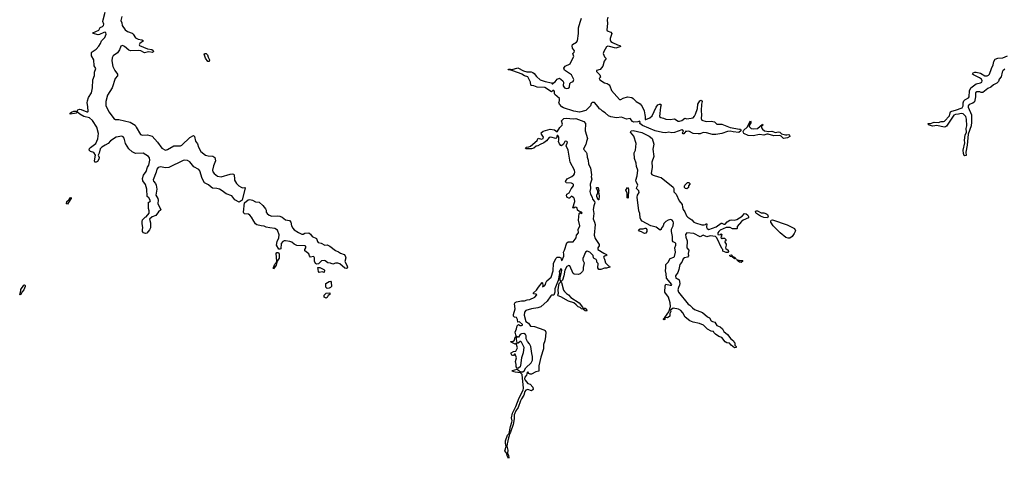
# Model space of a CAD drawing. Extents: x 2737564 to 2859580, y 876530 to 1012372.
# Tile 58 of 110: x 2810838 to 2824606, y 927971 to 934109. Entities that reach past the tile are written whole.
import ezdxf

# ---------------------------------------------------------------- set-up
doc = ezdxf.new("R2010")
doc.units = 0

msp = doc.modelspace()

# ---------------------------------------------------------------- linework, layer by layer
at = {"layer": '0CON05XD'}
for points in [[(2812597, 931117), (2812568, 931128), (2812556, 931145), (2812554, 931175), (2812560, 931195), (2812548, 931255), (2812550, 931285), (2812555, 931310), (2812590, 931345), (2812608, 931352), (2812647, 931403), (2812648, 931435), (2812638, 931465), (2812640, 931555), (2812658, 931562), (2812668, 931575), (2812642, 931615), (2812622, 931635), (2812617, 931737), (2812595, 931802), (2812560, 931855), (2812556, 931885), (2812568, 931935), (2812605, 931986), (2812624, 932045), (2812642, 932075), (2812659, 932145), (2812653, 932175), (2812638, 932195), (2812565, 932243), (2812455, 932238), (2812409, 932259), (2812362, 932302), (2812318, 932375), (2812300, 932450), (2812285, 932470), (2812265, 932481), (2812185, 932464), (2812108, 932415), (2812075, 932378), (2812035, 932352), (2811985, 932326), (2811965, 932302), (2811948, 932242), (2811933, 932215), (2811948, 932178), (2811943, 932155), (2811924, 932126), (2811905, 932114), (2811887, 932117), (2811884, 932134), (2811897, 932215), (2811875, 932248), (2811827, 932265), (2811810, 932285), (2811816, 932304), (2811830, 932320), (2811903, 932377), (2811930, 932440), (2811939, 932515), (2811918, 932605), (2811856, 932696), (2811814, 932734), (2811735, 932752), (2811678, 932785), (2811652, 932812), (2811638, 932812), (2811628, 932802), (2811605, 932794), (2811542, 932785), (2811545, 932800), (2811560, 932815), (2811595, 932827), (2811645, 932830), (2811652, 932845), (2811675, 932856), (2811695, 932854), (2811775, 932818), (2811791, 932819), (2811796, 932825), (2811792, 932895), (2811779, 932945), (2811784, 932975), (2811798, 933022), (2811842, 933085), (2811854, 933155), (2811862, 933265), (2811885, 933327), (2811885, 933375), (2811903, 933425), (2811878, 933465), (2811875, 933545), (2811841, 933605), (2811842, 933648), (2811849, 933661), (2811905, 933698), (2811945, 933739), (2811969, 933775), (2811981, 933815), (2812030, 933860), (2812047, 933905), (2812044, 933924), (2812035, 933934), (2812015, 933931), (2811955, 933901), (2811935, 933898), (2811863, 933913), (2811860, 933925), (2811945, 933963), (2811965, 933999), (2811997, 934013), (2812009, 934025), (2812015, 934045), (2812001, 934085), (2812003, 934105), (2812033, 934215)], [(2812266, 934155), (2812252, 934095), (2812264, 934065), (2812269, 934025), (2812313, 933965), (2812345, 933944), (2812410, 933920), (2812425, 933908), (2812458, 933855), (2812495, 933837), (2812545, 933827), (2812570, 933815), (2812518, 933775), (2812508, 933755), (2812515, 933748), (2812625, 933700), (2812685, 933690), (2812705, 933678), (2812708, 933665), (2812695, 933650), (2812645, 933657), (2812622, 933652), (2812585, 933647), (2812532, 933672), (2812499, 933679), (2812385, 933674), (2812365, 933684), (2812302, 933735), (2812275, 933747), (2812254, 933736), (2812231, 933685), (2812205, 933647), (2812146, 933605), (2812130, 933575), (2812128, 933535), (2812140, 933455), (2812166, 933396), (2812207, 933345), (2812207, 933325), (2812174, 933286), (2812129, 933155), (2812065, 933052), (2812042, 932965), (2812044, 932905), (2812090, 932815), (2812155, 932724), (2812175, 932714), (2812224, 932714), (2812382, 932675), (2812452, 932632), (2812466, 932607), (2812525, 932504), (2812555, 932494), (2812626, 932496), (2812688, 932478), (2812765, 932394), (2812825, 932311), (2812875, 932284), (2812905, 932291), (2812995, 932342), (2813087, 932343), (2813106, 932354), (2813215, 932460), (2813267, 932487), (2813282, 932472), (2813295, 932410), (2813325, 932370), (2813336, 932325), (2813371, 932265), (2813435, 932214), (2813475, 932204), (2813539, 932199), (2813568, 932178), (2813576, 932135), (2813549, 932065), (2813536, 932005), (2813540, 931980), (2813557, 931957), (2813605, 931918), (2813655, 931908), (2813780, 931945), (2813815, 931950), (2813830, 931945), (2813842, 931895), (2813842, 931865), (2813867, 931817), (2813900, 931785), (2813933, 931763), (2813955, 931758), (2813985, 931762), (2813992, 931755), (2813949, 931581), (2813905, 931557), (2813848, 931588), (2813804, 931644), (2813725, 931670), (2813670, 931715), (2813630, 931735), (2813595, 931747), (2813533, 931753), (2813514, 931764), (2813478, 931798), (2813420, 931825), (2813390, 931885), (2813356, 931996), (2813342, 932012), (2813275, 932048), (2813215, 932120), (2813185, 932139), (2813145, 932144), (2813122, 932138), (2812925, 932040), (2812878, 932038), (2812805, 932049), (2812775, 932039), (2812755, 932017), (2812745, 931975), (2812702, 931868), (2812708, 931848), (2812736, 931816), (2812745, 931795), (2812754, 931735), (2812741, 931651), (2812770, 931605), (2812776, 931585), (2812771, 931535), (2812813, 931447), (2812779, 931421), (2812739, 931371), (2812692, 931348), (2812653, 931317), (2812667, 931265), (2812667, 931195), (2812655, 931170), (2812615, 931121), (2812597, 931117)], [(2819061, 934145), (2819054, 934105), (2819058, 934055), (2819050, 933965), (2819055, 933954), (2819103, 933935), (2819119, 933915), (2819096, 933845), (2819095, 933825), (2819104, 933805), (2819125, 933789), (2819195, 933758), (2819235, 933747), (2819238, 933735), (2819232, 933728), (2819175, 933710), (2819085, 933733), (2819064, 933736), (2819045, 933729), (2819006, 933665), (2818999, 933635), (2819015, 933588), (2819038, 933565), (2819012, 933528), (2818991, 933459), (2818955, 933412), (2818905, 933397), (2818905, 933382), (2818950, 933335), (2818960, 933305), (2818942, 933285), (2818951, 933265), (2819017, 933225), (2819055, 933214), (2819079, 933199), (2819091, 933181), (2819115, 933116), (2819224, 932994), (2819245, 932991), (2819275, 933010), (2819335, 933030), (2819399, 933019), (2819418, 933008), (2819456, 932965), (2819512, 932932), (2819542, 932892), (2819571, 932831), (2819578, 932775), (2819586, 932755), (2819585, 932713), (2819595, 932711), (2819650, 932735), (2819684, 932765), (2819736, 932884), (2819762, 932915), (2819785, 932927), (2819800, 932925), (2819807, 932915), (2819797, 932885), (2819785, 932753), (2819805, 932739), (2819842, 932732), (2819875, 932716), (2819936, 932714), (2819995, 932723), (2820045, 932690), (2820065, 932689), (2820095, 932697), (2820138, 932732), (2820165, 932722), (2820253, 932737), (2820275, 932759), (2820290, 932785), (2820314, 932865), (2820322, 932925), (2820349, 932971), (2820365, 932982), (2820382, 932965), (2820371, 932925), (2820366, 932835), (2820372, 932778), (2820367, 932725), (2820378, 932705), (2820435, 932686), (2820505, 932690), (2820555, 932681), (2820588, 932648), (2820655, 932649), (2820775, 932599), (2820905, 932579), (2820916, 932575), (2820921, 932565), (2820920, 932555), (2820895, 932532), (2820815, 932538), (2820775, 932548), (2820735, 932546), (2820655, 932517), (2820570, 932500), (2820525, 932502), (2820444, 932526), (2820395, 932530), (2820355, 932512), (2820325, 932510), (2820255, 932518), (2820195, 932548), (2820165, 932542), (2820155, 932548), (2820125, 932510), (2820115, 932510), (2820108, 932525), (2820118, 932555), (2820095, 932568), (2819995, 932529), (2819955, 932526), (2819915, 932534), (2819874, 932526), (2819825, 932529), (2819725, 932554), (2819546, 932626), (2819509, 932655), (2819512, 932675), (2819507, 932687), (2819481, 932679), (2819425, 932677), (2819405, 932684), (2819375, 932725), (2819325, 932717), (2819255, 932745), (2819185, 932735), (2819105, 932747), (2819071, 932765), (2819026, 932806), (2818987, 932827), (2818965, 932851), (2818945, 932861), (2818928, 932888), (2818875, 932948), (2818845, 932948), (2818830, 932935), (2818818, 932905), (2818755, 932839), (2818665, 932815), (2818585, 932828), (2818440, 932875), (2818419, 932889), (2818385, 932928), (2818379, 932955), (2818388, 932975), (2818387, 933005), (2818323, 933063), (2818316, 933076), (2818317, 933105), (2818305, 933117), (2818295, 933118), (2818275, 933098), (2818180, 933160), (2818075, 933163), (2818025, 933182), (2817995, 933186), (2817984, 933194), (2817981, 933235), (2817941, 933311), (2817895, 933322), (2817858, 933348), (2817825, 933360), (2817705, 933400), (2817670, 933405), (2817674, 933416), (2817695, 933417), (2817705, 933410), (2817725, 933412), (2817805, 933437), (2817881, 933391), (2817931, 933379), (2817989, 933379), (2818011, 933371), (2818034, 933354), (2818065, 933312), (2818115, 933268), (2818185, 933243), (2818276, 933226), (2818285, 933210), (2818295, 933210), (2818304, 933226), (2818325, 933240), (2818354, 933276), (2818385, 933288), (2818432, 933255), (2818442, 933235), (2818438, 933185), (2818454, 933155), (2818485, 933147), (2818505, 933152), (2818524, 933165), (2818531, 933215), (2818545, 933230), (2818577, 933245), (2818585, 933270), (2818556, 933335), (2818454, 933404), (2818448, 933432), (2818464, 933456), (2818535, 933491), (2818552, 933535), (2818587, 933595), (2818572, 933635), (2818593, 933655), (2818594, 933674), (2818568, 933708), (2818562, 933745), (2818569, 933761), (2818624, 933795), (2818636, 933815), (2818652, 933915), (2818651, 933995), (2818675, 934075), (2818692, 934128)], [(2813485, 933522), (2813468, 933525), (2813435, 933568), (2813419, 933625), (2813423, 933637), (2813445, 933634), (2813466, 933615), (2813472, 933582), (2813491, 933545), (2813485, 933522)], [(2824615, 933418), (2824585, 933395), (2824575, 933375), (2824562, 933308), (2824536, 933275), (2824525, 933245), (2824501, 933219), (2824455, 933197), (2824417, 933163), (2824375, 933148), (2824305, 933088), (2824285, 933088), (2824265, 933099), (2824245, 933101), (2824223, 933097), (2824204, 933086), (2824203, 933027), (2824189, 932961), (2824168, 932942), (2824115, 932922), (2824099, 932905), (2824100, 932885), (2824148, 932778), (2824148, 932675), (2824141, 932625), (2824102, 932508), (2824086, 932354), (2824069, 932255), (2824072, 932208), (2824055, 932203), (2824045, 932210), (2824036, 932235), (2824031, 932285), (2824052, 932385), (2824051, 932425), (2824061, 932495), (2824076, 932534), (2824074, 932585), (2824082, 932625), (2824076, 932716), (2824066, 932755), (2824030, 932790), (2824004, 932796), (2823965, 932785), (2823925, 932783), (2823899, 932771), (2823799, 932621), (2823785, 932609), (2823765, 932607), (2823665, 932626), (2823605, 932618), (2823555, 932632), (2823540, 932645), (2823543, 932657), (2823575, 932658), (2823625, 932676), (2823685, 932672), (2823725, 932686), (2823755, 932684), (2823770, 932690), (2823839, 932765), (2823847, 932803), (2823855, 932818), (2823871, 932829), (2823925, 932842), (2824015, 932876), (2824030, 932905), (2824029, 932945), (2824038, 932972), (2824053, 932987), (2824105, 933015), (2824115, 933028), (2824120, 933115), (2824138, 933155), (2824215, 933212), (2824275, 933225), (2824291, 933235), (2824295, 933255), (2824286, 933276), (2824259, 933295), (2824174, 933335), (2824163, 933345), (2824171, 933365), (2824195, 933376), (2824215, 933376), (2824275, 933359), (2824335, 933324), (2824365, 933323), (2824385, 933332), (2824400, 933345), (2824425, 933425), (2824452, 933475), (2824461, 933525), (2824478, 933555), (2824515, 933572), (2824585, 933573), (2824649, 933601)], [(2817675, 927971), (2817654, 928004), (2817651, 928041), (2817624, 928075), (2817642, 928135), (2817631, 928185), (2817632, 928215), (2817660, 928295), (2817682, 928318), (2817699, 928415), (2817721, 928475), (2817723, 928495), (2817713, 928537), (2817731, 928605), (2817775, 928695), (2817822, 928818), (2817877, 928923), (2817882, 928955), (2817864, 929145), (2817839, 929169), (2817766, 929176), (2817730, 929185), (2817722, 929195), (2817728, 929202), (2817795, 929220), (2817843, 929183), (2817875, 929180), (2817894, 929195), (2817915, 929235), (2817991, 929309), (2818007, 929345), (2818009, 929395), (2817998, 929438), (2817986, 929535), (2817965, 929575), (2817938, 929605), (2817918, 929645), (2817922, 929685), (2817910, 929705), (2817886, 929716), (2817856, 929714), (2817838, 929702), (2817815, 929668), (2817798, 929668), (2817782, 929682), (2817768, 929735), (2817787, 929783), (2817794, 929826), (2817815, 929842), (2817835, 929831), (2817855, 929830), (2817868, 929835), (2817869, 929845), (2817825, 929880), (2817804, 929874), (2817800, 929915), (2817785, 929942), (2817755, 929947), (2817741, 929961), (2817742, 929985), (2817766, 930064), (2817757, 930135), (2817765, 930152), (2817785, 930160), (2817857, 930177), (2817895, 930173), (2817935, 930190), (2817970, 930195), (2818040, 930225), (2818067, 930257), (2818055, 930270), (2818022, 930272), (2818022, 930285), (2818066, 930324), (2818091, 930365), (2818145, 930430), (2818150, 930425), (2818152, 930388), (2818150, 930370), (2818176, 930384), (2818192, 930405), (2818193, 930427), (2818207, 930453), (2818270, 930505), (2818298, 930595), (2818300, 930695), (2818333, 930767), (2818355, 930786), (2818386, 930786), (2818406, 930776), (2818415, 930740), (2818425, 930743), (2818445, 930800), (2818447, 930827), (2818440, 930855), (2818455, 930882), (2818488, 930985), (2818508, 931002), (2818565, 930998), (2818575, 931002), (2818621, 931055), (2818626, 931095), (2818652, 931125), (2818648, 931175), (2818672, 931225), (2818651, 931305), (2818660, 931395), (2818675, 931410), (2818695, 931398), (2818702, 931405), (2818695, 931416), (2818655, 931428), (2818640, 931445), (2818632, 931475), (2818625, 931482), (2818603, 931487), (2818585, 931472), (2818572, 931475), (2818602, 931565), (2818597, 931595), (2818585, 931616), (2818553, 931637), (2818525, 931610), (2818515, 931610), (2818495, 931620), (2818488, 931635), (2818483, 931645), (2818488, 931665), (2818523, 931687), (2818547, 931743), (2818581, 931785), (2818583, 931803), (2818574, 931814), (2818555, 931820), (2818478, 931828), (2818468, 931845), (2818495, 931883), (2818558, 931915), (2818585, 931936), (2818595, 931950), (2818600, 931975), (2818594, 932005), (2818537, 932115), (2818509, 932285), (2818481, 932345), (2818496, 932395), (2818490, 932405), (2818475, 932410), (2818462, 932405), (2818442, 932365), (2818415, 932342), (2818405, 932348), (2818385, 932370), (2818370, 932405), (2818376, 932425), (2818376, 932465), (2818365, 932490), (2818355, 932490), (2818344, 932456), (2818335, 932447), (2818266, 932464), (2818240, 932460), (2818206, 932414), (2818167, 932385), (2818115, 932364), (2818085, 932343), (2818062, 932338), (2818025, 932310), (2817995, 932300), (2817915, 932300), (2817912, 932312), (2817923, 932325), (2817959, 932331), (2817979, 932341), (2818075, 932418), (2818088, 932452), (2818135, 932436), (2818156, 932445), (2818162, 932465), (2818133, 932505), (2818132, 932525), (2818159, 932551), (2818255, 932577), (2818315, 932566), (2818355, 932540), (2818390, 932600), (2818425, 932632), (2818428, 932648), (2818414, 932695), (2818446, 932725), (2818485, 932732), (2818575, 932720), (2818615, 932727), (2818725, 932685), (2818751, 932655), (2818747, 932555), (2818779, 932445), (2818763, 932405), (2818755, 932360), (2818725, 932310), (2818723, 932295), (2818761, 932255), (2818768, 932238), (2818774, 932185), (2818788, 932145), (2818792, 932085), (2818820, 932035), (2818832, 931938), (2818828, 931908), (2818837, 931875), (2818814, 931806), (2818819, 931745), (2818811, 931705), (2818821, 931665), (2818843, 931625), (2818847, 931595), (2818874, 931564), (2818880, 931545), (2818864, 931506), (2818856, 931455), (2818864, 931395), (2818856, 931324), (2818877, 931277), (2818883, 931243), (2818872, 931095), (2818886, 931045), (2818943, 930965), (2818940, 930945), (2818923, 930915), (2818923, 930895), (2819005, 930840), (2819042, 930825), (2819047, 930815), (2819036, 930804), (2819012, 930798), (2819000, 930785), (2819017, 930757), (2819028, 930705), (2819075, 930660), (2819085, 930660), (2819090, 930645), (2819045, 930632), (2819015, 930632), (2818965, 930612), (2818934, 930614), (2818923, 930635), (2818928, 930695), (2818910, 930715), (2818910, 930735), (2818900, 930755), (2818872, 930765), (2818863, 930775), (2818855, 930808), (2818808, 930855), (2818775, 930870), (2818750, 930855), (2818713, 930765), (2818712, 930745), (2818729, 930705), (2818726, 930684), (2818715, 930640), (2818716, 930605), (2818708, 930585), (2818675, 930552), (2818645, 930542), (2818590, 930550), (2818577, 930557), (2818530, 930665), (2818515, 930668), (2818488, 930655), (2818460, 930605), (2818448, 930525), (2818426, 930464), (2818412, 930448), (2818405, 930448), (2818394, 930465), (2818394, 930506), (2818411, 930555), (2818420, 930605), (2818415, 930618), (2818405, 930622), (2818380, 930585), (2818384, 930555), (2818369, 930461), (2818321, 930345), (2818323, 930295), (2818307, 930253), (2818275, 930253), (2818265, 930247), (2818212, 930168), (2818125, 930092), (2818085, 930076), (2817995, 930065), (2817915, 930039), (2817898, 930015), (2817893, 929975), (2817915, 929886), (2817954, 929864), (2817980, 929820), (2818035, 929817), (2818165, 929770), (2818185, 929758), (2818194, 929735), (2818192, 929675), (2818182, 929615), (2818162, 929565), (2818162, 929505), (2818124, 929385), (2818096, 929265), (2818097, 929193), (2818055, 929180), (2817995, 929150), (2817978, 929148), (2817956, 929156), (2817945, 929180), (2817935, 929172), (2817923, 929137), (2817901, 929105), (2817899, 929085), (2817905, 929065), (2817945, 929020), (2817975, 929007), (2818011, 928965), (2818016, 928935), (2817995, 928914), (2817942, 928932), (2817914, 928925), (2817903, 928907), (2817886, 928854), (2817854, 928805), (2817842, 928775), (2817809, 928681), (2817774, 928636), (2817752, 928578), (2817753, 928525), (2817736, 928446), (2817702, 928335), (2817686, 928314), (2817684, 928285), (2817671, 928259), (2817652, 928175), (2817649, 928139), (2817665, 928085), (2817661, 928045), (2817675, 928012), (2817679, 927985), (2817675, 927971)], [(2821517, 932447), (2821485, 932479), (2821465, 932489), (2821384, 932484), (2821305, 932506), (2821285, 932507), (2821245, 932492), (2821185, 932503), (2821093, 932483), (2821025, 932490), (2820966, 932515), (2820957, 932527), (2820954, 932545), (2820966, 932564), (2821011, 932605), (2821055, 932692), (2821063, 932683), (2821061, 932665), (2821041, 932639), (2821037, 932615), (2821066, 932586), (2821105, 932582), (2821155, 932588), (2821225, 932648), (2821230, 932635), (2821213, 932617), (2821210, 932595), (2821225, 932575), (2821255, 932552), (2821315, 932544), (2821355, 932549), (2821405, 932529), (2821445, 932540), (2821465, 932534), (2821492, 932512), (2821545, 932498), (2821565, 932496), (2821595, 932503), (2821603, 932495), (2821607, 932473), (2821575, 932454), (2821517, 932447)], [(2820835, 929518), (2820785, 929553), (2820762, 929582), (2820725, 929589), (2820705, 929600), (2820655, 929663), (2820616, 929676), (2820568, 929708), (2820542, 929732), (2820538, 929748), (2820505, 929750), (2820455, 929780), (2820400, 929835), (2820345, 929858), (2820255, 929878), (2820210, 929895), (2820145, 929948), (2820112, 930005), (2820085, 930038), (2820048, 930058), (2819975, 930072), (2819940, 930045), (2819942, 930025), (2819931, 929999), (2819928, 929962), (2819895, 929938), (2819860, 929940), (2819858, 929915), (2819845, 929910), (2819840, 929915), (2819840, 929925), (2819860, 929940), (2819917, 930023), (2819937, 930095), (2819936, 930145), (2819909, 930225), (2819861, 930295), (2819864, 930386), (2819874, 930406), (2819935, 930392), (2819954, 930396), (2819959, 930405), (2819884, 930494), (2819879, 930551), (2819868, 930595), (2819874, 930635), (2819871, 930685), (2819905, 930716), (2819933, 930767), (2819984, 930785), (2819994, 930795), (2820007, 930855), (2819997, 930915), (2820011, 930955), (2820012, 930975), (2820005, 930986), (2819975, 930999), (2819965, 931012), (2819964, 931075), (2819950, 931145), (2819953, 931177), (2819977, 931225), (2819981, 931265), (2819976, 931285), (2819963, 931305), (2819945, 931313), (2819905, 931303), (2819875, 931286), (2819844, 931256), (2819834, 931226), (2819808, 931185), (2819807, 931173), (2819795, 931162), (2819738, 931205), (2819665, 931224), (2819541, 931291), (2819522, 931312), (2819513, 931335), (2819508, 931395), (2819494, 931435), (2819474, 931624), (2819476, 931655), (2819498, 931692), (2819497, 931715), (2819464, 931745), (2819466, 931764), (2819483, 931795), (2819456, 931845), (2819454, 931865), (2819473, 931925), (2819480, 932005), (2819464, 932054), (2819460, 932100), (2819434, 932165), (2819432, 932245), (2819448, 932285), (2819460, 932375), (2819427, 932477), (2819378, 932535), (2819388, 932552), (2819415, 932558), (2819539, 932529), (2819641, 932481), (2819681, 932445), (2819703, 932365), (2819690, 932295), (2819704, 932195), (2819675, 932115), (2819682, 932045), (2819670, 931955), (2819675, 931944), (2819695, 931931), (2819772, 931912), (2819810, 931900), (2819977, 931765), (2819984, 931745), (2819985, 931698), (2820018, 931668), (2820059, 931575), (2820100, 931525), (2820104, 931485), (2820114, 931455), (2820141, 931421), (2820164, 931365), (2820182, 931345), (2820236, 931306), (2820265, 931275), (2820287, 931265), (2820375, 931240), (2820411, 931239), (2820427, 931243), (2820435, 931252), (2820445, 931250), (2820442, 931205), (2820452, 931185), (2820475, 931172), (2820575, 931211), (2820645, 931260), (2820655, 931263), (2820685, 931248), (2820702, 931248), (2820731, 931279), (2820768, 931302), (2820795, 931308), (2820835, 931302), (2820865, 931311), (2820939, 931361), (2820975, 931396), (2820995, 931394), (2821019, 931375), (2821029, 931355), (2821028, 931335), (2820955, 931304), (2820930, 931285), (2820870, 931215), (2820870, 931185), (2820865, 931180), (2820805, 931180), (2820775, 931200), (2820715, 931200), (2820635, 931163), (2820613, 931145), (2820602, 931125), (2820602, 931102), (2820635, 931100), (2820645, 931110), (2820660, 931105), (2820650, 931095), (2820650, 931075), (2820642, 931065), (2820645, 931050), (2820655, 931040), (2820665, 931050), (2820695, 931050), (2820710, 931035), (2820710, 931015), (2820700, 931005), (2820700, 930995), (2820717, 930967), (2820718, 930955), (2820707, 930915), (2820712, 930905), (2820744, 930884), (2820749, 930865), (2820741, 930849), (2820715, 930851), (2820672, 930872), (2820668, 930895), (2820656, 930906), (2820587, 931057), (2820567, 931077), (2820495, 931086), (2820445, 931072), (2820395, 931092), (2820355, 931069), (2820265, 931119), (2820165, 931128), (2820150, 931105), (2820152, 931065), (2820172, 931015), (2820167, 930917), (2820195, 930886), (2820197, 930877), (2820187, 930835), (2820189, 930805), (2820175, 930788), (2820135, 930778), (2820115, 930764), (2820095, 930715), (2820070, 930685), (2820057, 930613), (2820039, 930571), (2820010, 930525), (2820014, 930494), (2820043, 930483), (2820058, 930468), (2820068, 930418), (2820066, 930395), (2820050, 930360), (2820043, 930327), (2820049, 930295), (2820187, 930127), (2820210, 930115), (2820245, 930077), (2820275, 930053), (2820385, 930012), (2820455, 929950), (2820482, 929935), (2820508, 929895), (2820524, 929884), (2820557, 929875), (2820585, 929830), (2820635, 929813), (2820665, 929782), (2820686, 929746), (2820735, 929702), (2820784, 929644), (2820820, 929615), (2820822, 929602), (2820840, 929585), (2820840, 929555), (2820857, 929537), (2820855, 929520), (2820835, 929518)], [(2818935, 931590), (2818925, 931590), (2818910, 931635), (2818907, 931655), (2818920, 931685), (2818920, 931715), (2818902, 931745), (2818905, 931760), (2818925, 931760), (2818937, 931715), (2818930, 931695), (2818940, 931645), (2818935, 931590)], [(2819345, 931610), (2819333, 931615), (2819332, 931682), (2819314, 931725), (2819335, 931760), (2819349, 931735), (2819345, 931610)], [(2820165, 931742), (2820150, 931745), (2820135, 931760), (2820133, 931777), (2820140, 931795), (2820175, 931830), (2820195, 931830), (2820208, 931818), (2820210, 931805), (2820190, 931785), (2820188, 931762), (2820165, 931742)], [(2811505, 931529), (2811494, 931534), (2811499, 931565), (2811528, 931592), (2811544, 931615), (2811555, 931619), (2811558, 931605), (2811541, 931589), (2811505, 931529)], [(2815405, 930629), (2815385, 930632), (2815312, 930692), (2815285, 930704), (2815255, 930704), (2815215, 930686), (2815185, 930700), (2815146, 930706), (2815110, 930735), (2815095, 930740), (2815056, 930734), (2815015, 930692), (2814995, 930690), (2814976, 930696), (2814958, 930728), (2814962, 930775), (2814955, 930788), (2814945, 930797), (2814905, 930788), (2814888, 930805), (2814882, 930832), (2814827, 930875), (2814823, 930895), (2814837, 930915), (2814839, 930939), (2814826, 930946), (2814715, 930949), (2814675, 930968), (2814643, 930995), (2814616, 931006), (2814555, 931016), (2814535, 931016), (2814515, 931006), (2814496, 930975), (2814488, 930902), (2814475, 930897), (2814459, 930899), (2814430, 930955), (2814438, 931005), (2814459, 931055), (2814468, 931098), (2814442, 931162), (2814405, 931188), (2814336, 931196), (2814285, 931207), (2814255, 931220), (2814215, 931222), (2814155, 931236), (2814134, 931254), (2814112, 931288), (2814081, 931345), (2814057, 931375), (2814035, 931386), (2813981, 931391), (2813970, 931400), (2813966, 931415), (2813980, 931545), (2814034, 931586), (2814055, 931591), (2814095, 931582), (2814135, 931559), (2814185, 931557), (2814237, 931507), (2814275, 931460), (2814282, 931445), (2814283, 931415), (2814297, 931395), (2814325, 931372), (2814365, 931360), (2814445, 931364), (2814475, 931358), (2814506, 931346), (2814555, 931310), (2814610, 931300), (2814629, 931275), (2814638, 931225), (2814655, 931191), (2814675, 931169), (2814735, 931129), (2814785, 931108), (2814802, 931108), (2814825, 931123), (2814880, 931125), (2814905, 931108), (2814928, 931075), (2814986, 931046), (2815002, 931005), (2815013, 930993), (2815052, 930982), (2815105, 930952), (2815137, 930957), (2815175, 930938), (2815255, 930877), (2815298, 930862), (2815325, 930842), (2815375, 930821), (2815389, 930805), (2815399, 930775), (2815386, 930725), (2815411, 930675), (2815420, 930645), (2815415, 930633), (2815405, 930629)], [(2821295, 931338), (2821245, 931340), (2821195, 931359), (2821139, 931395), (2821131, 931405), (2821129, 931425), (2821138, 931432), (2821155, 931432), (2821205, 931408), (2821245, 931404), (2821281, 931391), (2821293, 931383), (2821306, 931356), (2821295, 931338)], [(2819575, 931117), (2819565, 931120), (2819535, 931140), (2819505, 931148), (2819493, 931167), (2819515, 931180), (2819555, 931180), (2819582, 931192), (2819595, 931190), (2819608, 931175), (2819607, 931145), (2819595, 931123), (2819575, 931117)], [(2821585, 931050), (2821551, 931061), (2821470, 931125), (2821374, 931224), (2821342, 931275), (2821340, 931295), (2821345, 931302), (2821365, 931308), (2821568, 931238), (2821673, 931185), (2821685, 931155), (2821670, 931115), (2821640, 931075), (2821605, 931052), (2821585, 931050)], [(2814385, 930622), (2814385, 930640), (2814405, 930687), (2814422, 930705), (2814432, 930728), (2814423, 930837), (2814435, 930852), (2814455, 930849), (2814468, 930828), (2814465, 930772), (2814438, 930732), (2814426, 930674), (2814385, 930622)], [(2820845, 930760), (2820828, 930765), (2820799, 930789), (2820775, 930797), (2820767, 930805), (2820768, 930815), (2820785, 930818), (2820806, 930796), (2820835, 930786), (2820852, 930765), (2820845, 930760)], [(2815095, 930570), (2815065, 930580), (2815025, 930570), (2815014, 930584), (2815005, 930640), (2815035, 930640), (2815092, 930615), (2815100, 930605), (2815095, 930570)], [(2820925, 930712), (2820905, 930714), (2820887, 930725), (2820860, 930755), (2820908, 930738), (2820948, 930738), (2820942, 930725), (2820925, 930712)], [(2810845, 930258), (2810838, 930265), (2810852, 930315), (2810852, 930335), (2810894, 930396), (2810905, 930397), (2810915, 930388), (2810916, 930375), (2810895, 930328), (2810871, 930299), (2810855, 930262), (2810845, 930258)], [(2815135, 930348), (2815118, 930365), (2815120, 930415), (2815164, 930446), (2815185, 930450), (2815192, 930435), (2815197, 930375), (2815185, 930360), (2815165, 930350), (2815135, 930348)], [(2818765, 930032), (2818743, 930033), (2818718, 930058), (2818692, 930062), (2818673, 930083), (2818645, 930093), (2818621, 930121), (2818585, 930146), (2818510, 930170), (2818405, 930231), (2818369, 930245), (2818364, 930255), (2818370, 930280), (2818367, 930323), (2818372, 930365), (2818382, 930415), (2818395, 930433), (2818405, 930440), (2818415, 930430), (2818442, 930325), (2818456, 930305), (2818485, 930276), (2818511, 930261), (2818543, 930223), (2818660, 930145), (2818710, 930085), (2818712, 930072), (2818745, 930070), (2818755, 930062), (2818770, 930045), (2818765, 930032)], [(2815125, 930213), (2815094, 930224), (2815097, 930253), (2815125, 930280), (2815176, 930286), (2815175, 930262), (2815152, 930248), (2815139, 930221), (2815125, 930213)], [(2817805, 929230), (2817792, 929232), (2817782, 929252), (2817781, 929285), (2817771, 929325), (2817783, 929375), (2817765, 929430), (2817755, 929430), (2817745, 929410), (2817735, 929410), (2817720, 929415), (2817708, 929435), (2817712, 929445), (2817745, 929467), (2817775, 929470), (2817800, 929515), (2817778, 929578), (2817765, 929570), (2817755, 929572), (2817708, 929595), (2817702, 929605), (2817738, 929612), (2817758, 929625), (2817764, 929666), (2817775, 929670), (2817780, 929665), (2817778, 929635), (2817786, 929616), (2817790, 929585), (2817810, 929585), (2817835, 929610), (2817845, 929610), (2817886, 929525), (2817880, 929445), (2817857, 929375), (2817842, 929268), (2817835, 929250), (2817805, 929230)]]:
    msp.add_lwpolyline(points, dxfattribs=at)

doc.saveas('drawing.dxf')
